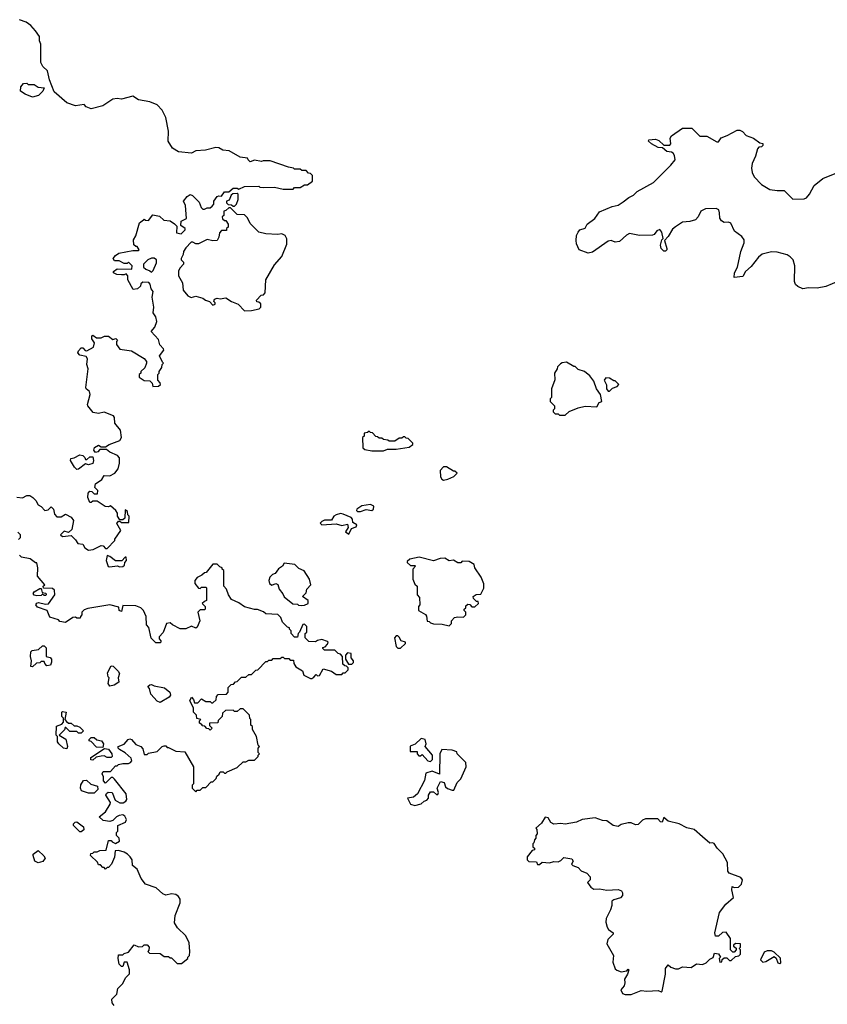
# Model space of a CAD drawing. Extents: x 2206940 to 2356632, y 511582 to 673215.
# Tile 17 of 228: x 2241105 to 2246746, y 544055 to 550933. Entities that reach past the tile are written whole.
import ezdxf

# ---------------------------------------------------------------- set-up
doc = ezdxf.new("R2010")
doc.units = 0

msp = doc.modelspace()

# ---------------------------------------------------------------- linework, layer by layer
at = {"layer": '0CON10XD'}
for points in [[(2241970, 549535), (2241975, 549540), (2241983, 549533), (2242005, 549530), (2242035, 549570), (2242081.7, 549561.7), (2242111.7, 549531.7), (2242155, 549527.5), (2242186.4, 549506.4), (2242201.7, 549491.7), (2242200, 549445), (2242231.7, 549438.3), (2242260, 549465), (2242260, 549475), (2242230, 549495), (2242233, 549527), (2242270, 549545), (2242262.5, 549635), (2242250, 549665), (2242275, 549697.5), (2242295, 549712.5), (2242312.5, 549705), (2242358.3, 549658.3), (2242371.7, 549621.7), (2242385, 549610), (2242395, 549610), (2242415, 549620), (2242435, 549620), (2242448.3, 549631.7), (2242460, 549645), (2242460, 549665), (2242485, 549697.5), (2242495, 549702.5), (2242515, 549700), (2242535, 549730), (2242565, 549730), (2242595, 549756.7), (2242625, 549756.7), (2242635, 549750), (2242675, 549767.5), (2242775, 549770), (2242783, 549763), (2242805, 549760), (2242885, 549762.5), (2242945, 549750), (2243015, 549750), (2243025, 549760), (2243065, 549760), (2243095, 549780), (2243115, 549780), (2243150, 549805), (2243150, 549845), (2243135, 549860), (2243121.7, 549861.7), (2243105, 549880), (2243075, 549880), (2243065, 549890), (2243025, 549890), (2243017, 549897), (2242983, 549903), (2242855, 549947.5), (2242805, 549947.5), (2242795, 549942.5), (2242745, 549952.5), (2242715, 549940), (2242700, 549955), (2242697, 549967), (2242645, 549973.3), (2242567, 550017), (2242523, 550023), (2242495, 550037.5), (2242475, 550040), (2242403, 550023), (2242335, 550017.5), (2242305, 550000), (2242215, 550010), (2242172.5, 550035), (2242142.5, 550085), (2242143.3, 550155), (2242125, 550250), (2242100.7, 550300.7), (2242065, 550337.5), (2242015, 550360), (2241935, 550372.5), (2241895, 550400), (2241815, 550377.5), (2241785, 550382.5), (2241755, 550377.5), (2241685, 550332.5), (2241605, 550310), (2241570, 550325), (2241555, 550340), (2241495, 550332.5), (2241435, 550352.5), (2241345, 550430), (2241313.6, 550513.6), (2241300, 550575), (2241267, 550607), (2241252.5, 550635), (2241251.7, 550761.7), (2241242.5, 550785), (2241242.5, 550815), (2241216.4, 550856.4), (2241183, 550893), (2241150, 550915), (2241103.3, 550933.3)], [(2241195, 550392.5), (2241143, 550413), (2241110, 550435), (2241112.5, 550465), (2241131.7, 550488.3), (2241155, 550490), (2241165, 550480), (2241205, 550480), (2241233, 550463), (2241277, 550457), (2241267.5, 550435), (2241236.1, 550403.9), (2241195, 550392.5)], [(2246825, 549106.2), (2246735, 549070), (2246675, 549058.8), (2246615, 549061.2), (2246575, 549053.8), (2246539.3, 549069.3), (2246523.9, 549083.9), (2246516, 549105), (2246519.4, 549215), (2246507.5, 549255), (2246487.4, 549277.4), (2246465, 549290.8), (2246395, 549309.2), (2246355, 549310.8), (2246290, 549295), (2246266, 549275), (2246215, 549208.8), (2246175, 549173.3), (2246155, 549140), (2246095, 549132.5), (2246097.5, 549165), (2246118.1, 549205), (2246141.9, 549315), (2246164.1, 549374.1), (2246164.3, 549395), (2246148.3, 549418.3), (2246098.1, 549455), (2246071.7, 549511.7), (2246055, 549518.8), (2246025, 549516.2), (2246007.3, 549527.3), (2245995.9, 549545.9), (2245993, 549583), (2245987.5, 549605), (2245970, 549615), (2245895, 549612), (2245863.3, 549595), (2245843.3, 549555), (2245825, 549536.2), (2245785, 549523.8), (2245735, 549520), (2245685, 549486.7), (2245665, 549470), (2245635, 549418.8), (2245608.3, 549391.7), (2245624, 549335), (2245623.8, 549325), (2245615, 549316.2), (2245605, 549316.2), (2245586.2, 549335), (2245581.2, 549358.8), (2245590, 549395), (2245600, 549405), (2245589.5, 549449.5), (2245575, 549466.7), (2245555, 549457.5), (2245536.4, 549433.6), (2245525, 549428.8), (2245434.3, 549425.7), (2245365, 549440.8), (2245342.1, 549427.9), (2245295, 549384.2), (2245265, 549378.8), (2245235, 549390), (2245215, 549385.7), (2245105, 549310), (2245075, 549303.3), (2245013.3, 549325), (2244995, 549367.5), (2244991.3, 549391.3), (2244993.3, 549425), (2245005, 549450), (2245017.5, 549465), (2245055, 549477.5), (2245068.8, 549505), (2245121.2, 549545), (2245155, 549590.8), (2245242.6, 549627.4), (2245285, 549637.8), (2245319.8, 549660.2), (2245359.1, 549690.9), (2245392.2, 549707.8), (2245417.9, 549732.1), (2245532, 549795), (2245653.9, 549916.1), (2245683.3, 549955), (2245678.8, 549985), (2245670, 550000), (2245658, 550008), (2245625, 550012.9), (2245595, 550037.5), (2245565, 550040), (2245516.7, 550065), (2245497.5, 550085), (2245500, 550095), (2245545, 550098), (2245568.3, 550088.3), (2245605, 550057.5), (2245645, 550057.5), (2245652.5, 550065), (2245648.8, 550105), (2245657.7, 550122.3), (2245735, 550176), (2245800, 550175), (2245855, 550120), (2245905, 550118.8), (2245975, 550080), (2245985, 550080), (2246005, 550107.5), (2246046.7, 550123.3), (2246115, 550162.5), (2246135, 550162.5), (2246153, 550153), (2246180, 550125), (2246230, 550105), (2246273.8, 550073.8), (2246295, 550067.5), (2246295, 550053.8), (2246285, 550044.3), (2246268, 550042), (2246259.2, 550030.8), (2246245, 549980), (2246221.7, 549928.3), (2246215.7, 549895), (2246221.1, 549865), (2246235.4, 549835.4), (2246285, 549782), (2246345, 549748.1), (2246395, 549740), (2246445, 549740.6), (2246505, 549679.2), (2246585, 549680.8), (2246601.2, 549688.8), (2246622, 549715), (2246654.5, 549775.5), (2246715, 549823.3), (2246800, 549860)], [(2242605, 549630), (2242620, 549645), (2242631.7, 549678.3), (2242630, 549715), (2242625, 549720), (2242592.5, 549717.5), (2242581.7, 549708.3), (2242568.3, 549671.7), (2242550, 549665), (2242550, 549655), (2242561.7, 549641.7), (2242585, 549640), (2242595, 549630), (2242605, 549630)], [(2242675, 548900), (2242725, 548902.5), (2242777, 548913), (2242790, 548925), (2242788.3, 548948.3), (2242775, 548960), (2242761.7, 548961.7), (2242760, 548975), (2242791.7, 549008.3), (2242808.3, 549011.7), (2242820, 549025), (2242823, 549117), (2242885, 549220), (2242935, 549280), (2242970, 549365), (2242971.7, 549401.7), (2242960, 549425), (2242935, 549437.5), (2242905, 549432.5), (2242825, 549437.5), (2242775, 549450), (2242715, 549510), (2242695, 549550), (2242675, 549570), (2242625, 549572.5), (2242578.3, 549618.3), (2242565, 549620), (2242545, 549600), (2242530, 549595), (2242530, 549565), (2242520, 549555), (2242521.7, 549541.7), (2242535, 549530), (2242545, 549530), (2242560, 549505), (2242560, 549485), (2242550, 549475), (2242548.3, 549461.7), (2242515, 549460), (2242500, 549445), (2242497, 549413), (2242485, 549390), (2242455, 549387.5), (2242415, 549397.5), (2242355, 549367.5), (2242335, 549367.5), (2242315, 549380), (2242301.7, 549378.3), (2242265, 549340), (2242250, 549315), (2242247, 549293), (2242232.5, 549265), (2242232.5, 549255), (2242248.3, 549238.3), (2242250, 549225), (2242225, 549200), (2242215, 549180), (2242213.6, 549143.6), (2242242.5, 549095), (2242247.5, 549045), (2242280, 549005), (2242303, 548993), (2242335, 549002.5), (2242385, 548987.5), (2242403.3, 548973.3), (2242430, 548965), (2242455, 548940), (2242470, 548945), (2242470, 548955), (2242460, 548965), (2242465, 548980), (2242485, 548987.5), (2242505, 548982.5), (2242545, 548990), (2242583.9, 548963.9), (2242630, 548945), (2242675, 548900)], [(2241085, 547597.5), (2241125, 547593.3), (2241155, 547610), (2241175, 547610), (2241196.4, 547596.4), (2241217.5, 547575), (2241233.6, 547543.6), (2241255, 547532.5), (2241280, 547505), (2241305, 547510), (2241325, 547530), (2241340, 547515), (2241348.3, 547478.3), (2241365, 547460), (2241395, 547460), (2241425, 547480), (2241465, 547457.5), (2241480, 547435), (2241468.3, 547371.7), (2241445, 547350), (2241415, 547360), (2241390, 547335), (2241405, 547322.5), (2241465, 547330), (2241495, 547300), (2241510, 547275), (2241545, 547270), (2241560, 547245), (2241585, 547227.5), (2241617, 547233), (2241675, 547260), (2241687, 547257), (2241705, 547240), (2241715, 547240), (2241770, 547295), (2241770, 547305), (2241812.5, 547365), (2241783, 547413), (2241795, 547430), (2241805, 547430), (2241815, 547420), (2241868.3, 547421.7), (2241870, 547465), (2241860, 547475), (2241858.3, 547498.3), (2241841.7, 547508.3), (2241838.3, 547451.7), (2241825, 547440), (2241805, 547440), (2241787.5, 547465), (2241787.5, 547485), (2241777.5, 547505), (2241738.3, 547538.3), (2241725, 547530), (2241703, 547533), (2241645, 547570), (2241615, 547570), (2241605, 547560), (2241595, 547560), (2241580, 547595), (2241582.5, 547625), (2241595, 547640), (2241608.3, 547638.3), (2241625, 547620), (2241648.3, 547621.7), (2241650, 547645), (2241630, 547665), (2241635, 547690), (2241679.3, 547720.7), (2241695, 547750), (2241735, 547747.5), (2241770, 547765), (2241792.5, 547795), (2241802.5, 547835), (2241801.7, 547871.7), (2241788.3, 547888.3), (2241735, 547912.5), (2241711.7, 547931.7), (2241665, 547930), (2241650, 547915), (2241635, 547910), (2241622.5, 547925), (2241627.5, 547945), (2241655, 547960), (2241675, 547950), (2241705, 547950), (2241730, 547965), (2241805, 547992.5), (2241816.7, 548015), (2241810, 548065), (2241770, 548115), (2241767.5, 548155), (2241760, 548165), (2241695, 548192.5), (2241655, 548182.5), (2241618.3, 548188.3), (2241580, 548235), (2241577.5, 548245), (2241597.5, 548315), (2241592.5, 548335), (2241570, 548355), (2241567.5, 548365), (2241582.5, 548495), (2241573.8, 548525), (2241577.5, 548565), (2241570, 548580), (2241525, 548590), (2241510, 548605), (2241515, 548620), (2241535, 548640), (2241545, 548640), (2241563, 548623), (2241575, 548620), (2241620, 548645), (2241627.5, 548675), (2241610, 548705), (2241610, 548725), (2241615, 548730), (2241641.7, 548711.7), (2241675, 548710), (2241698.3, 548721.7), (2241725, 548722.5), (2241755, 548700), (2241777, 548707), (2241787.5, 548695), (2241780, 548685), (2241780, 548665), (2241805, 548632.5), (2241885, 548620), (2241975, 548567.5), (2241990, 548545), (2241990, 548535), (2241978.3, 548501.7), (2241950, 548475), (2241950, 548465), (2241940, 548455), (2241940, 548435), (2241975, 548412.5), (2242015, 548410), (2242030, 548395), (2242035, 548370), (2242075, 548372.5), (2242087.5, 548385), (2242087, 548397), (2242070, 548415), (2242070, 548455), (2242080, 548465), (2242080, 548475), (2242097, 548503), (2242100, 548525), (2242110, 548535), (2242101.7, 548541.7), (2242082.5, 548585), (2242112.5, 548625), (2242110, 548635), (2242083, 548663), (2242075, 548700), (2242022.5, 548755), (2242050, 548785), (2242062.5, 548825), (2242057, 548857), (2242037.5, 548885), (2242042.5, 548925), (2242030, 548995), (2242037.5, 549035), (2242023.8, 549053.8), (2242016.7, 549086.7), (2242007, 549097), (2241965, 549100), (2241951.7, 549088.3), (2241948.3, 549071.7), (2241927.5, 549052.5), (2241898.3, 549048.3), (2241860, 549115), (2241860, 549145), (2241848.3, 549158.3), (2241835, 549150), (2241815, 549150), (2241783.6, 549153.6), (2241760, 549165), (2241760, 549175), (2241785, 549192.5), (2241888.3, 549191.7), (2241890, 549215), (2241865, 549240), (2241855, 549230), (2241835, 549230), (2241799.3, 549249.3), (2241768.3, 549248.3), (2241757.5, 549265), (2241773.6, 549286.4), (2241798.3, 549301.7), (2241895, 549320), (2241935, 549320), (2241940, 549325), (2241925, 549350), (2241915, 549350), (2241901.7, 549361.7), (2241900, 549395), (2241917, 549423), (2241942.5, 549515), (2241970, 549535)], [(2242025, 549170), (2242038.3, 549181.7), (2242060, 549235), (2242060, 549255), (2242045, 549267.5), (2242025, 549267.5), (2242000, 549255), (2241970, 549225), (2241970, 549205), (2241985, 549190), (2242015, 549180), (2242025, 549170)], [(2244915, 548170), (2244943, 548197), (2245005, 548222.5), (2245055, 548232.5), (2245135, 548230), (2245151.7, 548258.3), (2245170, 548265), (2245162.5, 548315), (2245133.9, 548353.9), (2245115, 548407.5), (2245086.7, 548445), (2245050, 548475), (2245005, 548490), (2244985, 548510), (2244975, 548510), (2244925, 548540), (2244893, 548537), (2244881.7, 548528.3), (2244861.7, 548508.3), (2244860, 548495), (2244840, 548465), (2244841.7, 548418.3), (2244820, 548355), (2244820, 548295), (2244810, 548285), (2244810, 548265), (2244840, 548235), (2244840, 548215), (2244830, 548205), (2244830, 548195), (2244845, 548180), (2244865, 548180), (2244875, 548170), (2244915, 548170)], [(2245225, 548337.5), (2245245, 548360), (2245278.3, 548371.7), (2245290, 548385), (2245265, 548410), (2245255, 548410), (2245225, 548430), (2245198.3, 548431.7), (2245187.5, 548415), (2245203.3, 548383.3), (2245203.9, 548353.9), (2245215, 548337.5), (2245225, 548337.5)], [(2243645, 547922.5), (2243675, 547932.5), (2243735, 547932.5), (2243825, 547947.5), (2243850, 547965), (2243850, 547975), (2243818.3, 548008.3), (2243805, 548010), (2243795, 548020), (2243785, 548020), (2243775, 548010), (2243755, 548010), (2243725, 547990), (2243685, 547990), (2243677, 547997), (2243645, 548000), (2243635, 548010), (2243615, 548010), (2243605, 548020), (2243591.7, 548021.7), (2243568.3, 548048.3), (2243555, 548050), (2243545, 548060), (2243535, 548050), (2243510, 548045), (2243510, 548025), (2243500, 548015), (2243501.7, 547941.7), (2243515, 547930), (2243565, 547922.5), (2243645, 547922.5)], [(2241505, 547790), (2241487, 547807), (2241460, 547855), (2241461.7, 547868.3), (2241485, 547872.5), (2241525, 547892.5), (2241545, 547890), (2241560, 547875), (2241565, 547860), (2241575, 547860), (2241595, 547880), (2241615, 547880), (2241620, 547855), (2241615, 547832.5), (2241585, 547822.5), (2241565, 547830), (2241515, 547792.5), (2241505, 547790)], [(2244065, 547717.5), (2244095, 547722.5), (2244137, 547743), (2244160, 547765), (2244145, 547780), (2244135, 547780), (2244085, 547810), (2244065, 547810), (2244042.5, 547785), (2244045, 547740), (2244053.6, 547723.6), (2244065, 547717.5)], [(2243485, 547497.5), (2243525, 547512.5), (2243565, 547503.8), (2243576.2, 547515), (2243578.8, 547535), (2243555, 547546.7), (2243495, 547536.7), (2243460, 547515), (2243457.5, 547505), (2243465, 547497.5), (2243485, 547497.5)], [(2243405, 547340), (2243421.7, 547378.3), (2243455, 547390), (2243460, 547405), (2243431.7, 547421.7), (2243430, 547445), (2243420, 547455), (2243365, 547480), (2243345, 547482.9), (2243314.5, 547475.5), (2243298.8, 547465), (2243282.5, 547437.5), (2243235, 547436), (2243215, 547428.8), (2243203.8, 547415), (2243215, 547404.2), (2243315, 547412.5), (2243355, 547400), (2243395, 547410), (2243400, 547385), (2243380, 547355), (2243405, 547340)], [(2241097, 547303), (2241110, 547315), (2241110, 547335), (2241093, 547353)], [(2242172.5, 546705), (2242155, 546720), (2242130, 546715), (2242107, 546653), (2242078.3, 546621.7), (2242078.3, 546608.3), (2242090, 546595), (2242090, 546585), (2242085, 546580), (2242055, 546580), (2242023, 546613), (2242007, 546687), (2241990, 546705), (2241987.5, 546765), (2241970, 546805), (2241950, 546825), (2241915, 546837.5), (2241825, 546840), (2241815, 546800), (2241800, 546805), (2241798.3, 546828.3), (2241735, 546846.7), (2241580.7, 546819.3), (2241555, 546810), (2241540, 546795), (2241540, 546775), (2241530, 546765), (2241528.3, 546751.7), (2241503, 546753), (2241495, 546760), (2241475, 546757.5), (2241425, 546722.5), (2241385, 546730), (2241375, 546740), (2241315, 546760), (2241296.4, 546806.4), (2241229.3, 546829.3), (2241217.5, 546845), (2241225, 546857.5), (2241237, 546863), (2241285, 546850), (2241306.4, 546853.6), (2241350, 546915), (2241348.3, 546948.3), (2241335, 546960), (2241271.7, 546961.7), (2241270, 546975), (2241280, 546985), (2241230, 547045), (2241232.5, 547105), (2241225, 547140), (2241215, 547140), (2241177, 547167), (2241118.3, 547178.3), (2241103, 547193)], [(2241805, 547110), (2241825, 547112.5), (2241837, 547123), (2241838.3, 547141.7), (2241850, 547155), (2241848.3, 547178.3), (2241841.7, 547178.3), (2241817.5, 547152.5), (2241775, 547152.5), (2241735, 547182.5), (2241715, 547190), (2241708.8, 547155), (2241723.9, 547113.9), (2241735, 547110), (2241785, 547117.5), (2241805, 547110)], [(2244105, 546700), (2244120, 546715), (2244120, 546735), (2244143, 546757), (2244165, 546762.5), (2244205, 546760), (2244220, 546775), (2244220, 546795), (2244210, 546805), (2244210, 546815), (2244220, 546825), (2244221.7, 546838.3), (2244235, 546850), (2244248.3, 546848.3), (2244262.5, 546832.5), (2244285, 546832.5), (2244310, 546855), (2244308.3, 546868.3), (2244295, 546870), (2244275, 546890), (2244272.5, 546905), (2244293, 546917), (2244325, 546920), (2244347, 546963), (2244347, 546993), (2244328.3, 547038.3), (2244283, 547103), (2244278.3, 547128.3), (2244245, 547147.5), (2244195, 547150), (2244185, 547140), (2244165, 547140), (2244135, 547157.5), (2244105, 547152.5), (2244075, 547172.5), (2244040.7, 547169.3), (2243995, 547152.5), (2243895, 547177.5), (2243830, 547165), (2243811.7, 547148.3), (2243811.7, 547141.7), (2243835, 547120), (2243865, 547120), (2243870, 547115), (2243850, 547095), (2243850, 547025), (2243865, 546990), (2243880, 546975), (2243880, 546915), (2243897.5, 546897.5), (2243900, 546845), (2243890, 546835), (2243890, 546805), (2243938.3, 546778.3), (2243947, 546767), (2243951.7, 546731.7), (2243965, 546730), (2243975, 546720), (2243995, 546712.5), (2244055, 546710), (2244105, 546700)], [(2241765, 544047.5), (2241750, 544065), (2241748.3, 544091.7), (2241782.5, 544125), (2241790, 544165), (2241825, 544200), (2241845, 544240), (2241871.7, 544268.3), (2241872.5, 544295), (2241855, 544350), (2241835, 544350), (2241825, 544320), (2241815, 544320), (2241800, 544335), (2241792.5, 544375), (2241795, 544400), (2241825, 544400), (2241835, 544410), (2241865, 544420), (2241905, 544470), (2241935, 544457.5), (2241961.7, 544458.3), (2241975, 544470), (2241995, 544470), (2242010, 544455), (2242007, 544433), (2242000, 544425), (2242011.7, 544411.7), (2242085, 544410), (2242115, 544390), (2242145, 544390), (2242155, 544380), (2242165, 544380), (2242205, 544340), (2242235, 544340), (2242280, 544375), (2242280, 544385), (2242290, 544395), (2242292.5, 544425), (2242287.5, 544485), (2242265, 544532.5), (2242208.3, 544588.3), (2242186.2, 544625), (2242192, 544675), (2242226.7, 544765), (2242225, 544790), (2242215, 544807.5), (2242195, 544822.5), (2242165, 544826.7), (2242125, 544817.5), (2242105, 544827.5), (2242058.3, 544868.3), (2241983.6, 544893.6), (2241952.5, 544935), (2241925, 545000), (2241892.5, 545025), (2241890, 545065), (2241877.5, 545085), (2241857.5, 545105), (2241835, 545116.7), (2241795, 545130), (2241771.7, 545128.3), (2241767, 545083), (2241747, 545033), (2241725, 545010), (2241715, 545010), (2241705, 545000), (2241695, 545010), (2241685, 545010), (2241668.3, 545028.3), (2241655, 545030), (2241648.3, 545048.3), (2241600, 545095), (2241601.7, 545108.3), (2241615, 545110), (2241625, 545120), (2241645, 545120), (2241665, 545130), (2241708.3, 545131.7), (2241725, 545200), (2241745, 545200), (2241750.7, 545190.7), (2241775, 545177.5), (2241802.5, 545195), (2241800, 545215), (2241780, 545235), (2241780, 545255), (2241790, 545265), (2241790, 545305), (2241845, 545327.5), (2241851.2, 545345), (2241839.5, 545369.5), (2241825, 545377.5), (2241800, 545375), (2241780, 545365), (2241755, 545340), (2241735, 545332.5), (2241688.3, 545338.3), (2241660, 545365), (2241705, 545400), (2241737, 545453), (2241740, 545465), (2241707.5, 545515), (2241711.7, 545528.3), (2241723, 545537), (2241750, 545535), (2241770.7, 545480.7), (2241805, 545462.5), (2241827, 545463), (2241846.4, 545473.6), (2241852.5, 545485), (2241847.5, 545525), (2241768.3, 545628.3), (2241755, 545640), (2241745, 545640), (2241705, 545600), (2241690, 545615), (2241690, 545645), (2241680, 545665), (2241688.3, 545681.7), (2241738.3, 545681.7), (2241775, 545720), (2241785, 545720), (2241795, 545730), (2241825, 545737.5), (2241865, 545737.5), (2241880, 545745), (2241887.5, 545755), (2241882.5, 545775), (2241842, 545812), (2241802.5, 545835), (2241792.5, 545845), (2241792.5, 545855), (2241835, 545872.5), (2241862.5, 545905), (2241875, 545910), (2241885.9, 545905.9), (2241915, 545870), (2241950, 545855), (2241965, 545840), (2241975, 545800), (2241995, 545800), (2242005, 545810), (2242065, 545820), (2242100, 545855), (2242115, 545860), (2242125, 545860), (2242135, 545850), (2242145, 545850), (2242195, 545822.5), (2242258.3, 545818.3), (2242320, 545715), (2242320, 545595), (2242310, 545585), (2242310, 545565), (2242335, 545540), (2242345, 545550), (2242365, 545550), (2242385, 545570), (2242405, 545570), (2242441.7, 545608.3), (2242455, 545610), (2242478.3, 545631.7), (2242481.7, 545648.3), (2242498.3, 545661.7), (2242505, 545680), (2242525, 545680), (2242535, 545670), (2242545, 545670), (2242555, 545680), (2242625, 545710), (2242665, 545750), (2242685, 545750), (2242705, 545760), (2242745, 545760), (2242770, 545785), (2242770, 545795), (2242780, 545805), (2242770, 545815), (2242770, 545845), (2242780, 545855), (2242770, 545865), (2242760, 545925), (2242730, 545975), (2242730, 545995), (2242720, 546005), (2242720, 546045), (2242712.5, 546052.5), (2242710, 546075), (2242665, 546120), (2242645, 546120), (2242625, 546100), (2242605, 546100), (2242595, 546110), (2242541.7, 546108.3), (2242521.7, 546088.3), (2242520, 546065), (2242491.7, 546038.3), (2242488.3, 546021.7), (2242431.7, 546018.3), (2242431.7, 546001.7), (2242450, 545985), (2242435, 545970), (2242425, 545980), (2242411.7, 545981.7), (2242398.3, 545998.3), (2242380, 546000), (2242378.3, 546008.3), (2242360, 546020), (2242360, 546035), (2242370, 546045), (2242341.7, 546051.7), (2242340, 546075), (2242320, 546095), (2242320, 546125), (2242292.5, 546175), (2242305, 546200), (2242320, 546185), (2242325, 546160), (2242348.3, 546161.7), (2242375, 546190), (2242405, 546170), (2242435, 546170), (2242445, 546160), (2242455, 546160), (2242478.3, 546181.7), (2242480, 546205), (2242491.7, 546218.3), (2242548.3, 546221.7), (2242560, 546235), (2242561.7, 546268.3), (2242581.7, 546288.3), (2242598.3, 546291.7), (2242611.7, 546308.3), (2242625, 546310), (2242655, 546340), (2242685, 546340), (2242705, 546360), (2242725, 546360), (2242755, 546390), (2242768.3, 546391.7), (2242825, 546450), (2242835, 546450), (2242845, 546460), (2242865, 546460), (2242875, 546470), (2242925, 546470), (2242935, 546480), (2242945, 546480), (2242955, 546470), (2242985, 546470), (2242995, 546460), (2243018.3, 546458.3), (2243020, 546435), (2243033.6, 546413.6), (2243080, 546385), (2243090, 546355), (2243135, 546330), (2243145, 546330), (2243159.3, 546340.7), (2243175, 546360), (2243185, 546350), (2243198.3, 546351.7), (2243225, 546397.5), (2243281.7, 546381.7), (2243315, 546360), (2243355, 546360), (2243365, 546370), (2243378.3, 546371.7), (2243398.3, 546391.7), (2243400, 546405), (2243388.3, 546418.3), (2243375, 546420), (2243361.7, 546431.7), (2243360, 546485), (2243345, 546500), (2243330, 546505), (2243305, 546530), (2243235, 546530), (2243221.7, 546541.7), (2243221.7, 546548.3), (2243238.3, 546551.7), (2243255, 546570), (2243260, 546585), (2243255, 546590), (2243215, 546602.5), (2243185, 546597.5), (2243171.7, 546588.3), (2243125, 546590), (2243100, 546615), (2243100, 546645), (2243110, 546655), (2243110, 546695), (2243095, 546710), (2243081.7, 546708.3), (2243060, 546655), (2243050, 546645), (2243045, 546620), (2243025, 546620), (2243000, 546645), (2243000, 546665), (2242990, 546675), (2242990, 546685), (2242975, 546690), (2242940, 546725), (2242928.3, 546758.3), (2242908.3, 546778.3), (2242825, 546782.5), (2242807, 546797), (2242765, 546812.5), (2242745, 546812.5), (2242675, 546832.5), (2242635, 546860), (2242585, 546882.5), (2242562.5, 546915), (2242550, 546955), (2242530, 546975), (2242530, 547085), (2242520, 547095), (2242520, 547105), (2242501.7, 547111.7), (2242485, 547130), (2242455, 547130), (2242408.3, 547071.7), (2242395, 547070), (2242377, 547053), (2242345, 547037.5), (2242327.5, 547015), (2242327.5, 546995), (2242353, 546963), (2242365, 546960), (2242375, 546970), (2242405, 546970), (2242410, 546965), (2242410, 546875), (2242395, 546870), (2242380, 546855), (2242400, 546835), (2242400, 546815), (2242395, 546810), (2242365, 546810), (2242350, 546795), (2242362.5, 546735), (2242345, 546690), (2242335, 546682.5), (2242305, 546697.5), (2242265, 546677.5), (2242225, 546677.5), (2242172.5, 546705)], [(2243075, 546840), (2243095, 546842.5), (2243120, 546855), (2243120, 546875), (2243080, 546905), (2243105, 546930), (2243110, 546955), (2243137.5, 546985), (2243130, 547025), (2243093, 547083), (2243055, 547100), (2243027, 547127), (2242953, 547137), (2242940, 547115), (2242913.6, 547096.4), (2242890, 547065), (2242871.7, 547058.3), (2242851.7, 547038.3), (2242846.2, 547015), (2242850.8, 546995), (2242865, 546984.2), (2242895, 546993.8), (2242907.7, 546987.7), (2242916.7, 546955), (2242943.6, 546923.6), (2242951.7, 546901.7), (2243011.7, 546851.7), (2243045, 546850), (2243053, 546843), (2243075, 546840)], [(2241225, 546907.5), (2241205, 546912.5), (2241200, 546925), (2241205, 546937.5), (2241245, 546960), (2241255, 546960), (2241261.7, 546931.7), (2241288.3, 546928.3), (2241290, 546915), (2241285, 546910), (2241275, 546910), (2241265, 546920), (2241255, 546910), (2241225, 546907.5)], [(2243765, 546542.5), (2243800, 546575), (2243800, 546585), (2243770, 546595), (2243755, 546620), (2243745, 546630), (2243735, 546630), (2243723.3, 546615), (2243733.3, 546555), (2243745, 546543.3), (2243765, 546542.5)], [(2241195, 546412.5), (2241182.5, 546415), (2241187.5, 546455), (2241180, 546485), (2241183, 546517), (2241193, 546527), (2241237, 546533), (2241265, 546560), (2241275, 546560), (2241290, 546545), (2241290, 546485), (2241317, 546477), (2241327, 546467), (2241327.5, 546445), (2241320, 546425), (2241295, 546420), (2241280, 546435), (2241275, 546450), (2241255, 546450), (2241245, 546440), (2241223, 546437), (2241195, 546412.5)], [(2243425, 546430), (2243437, 546443), (2243437.5, 546455), (2243420, 546475), (2243420, 546505), (2243395, 546510), (2243380, 546495), (2243380, 546465), (2243401.7, 546431.7), (2243425, 546430)], [(2241735, 546277.5), (2241722.5, 546295), (2241730, 546335), (2241723, 546343), (2241718.3, 546371.7), (2241745, 546420), (2241758.3, 546418.3), (2241793, 546383), (2241802.5, 546365), (2241792.5, 546335), (2241796.7, 546305), (2241765, 546283.3), (2241735, 546277.5)], [(2242085, 546162.5), (2242065, 546172.5), (2242021.7, 546221.7), (2242011.7, 546261.7), (2242000, 546275), (2242013, 546287), (2242025, 546290), (2242045, 546280), (2242116.2, 546266.2), (2242152.5, 546235), (2242157.5, 546215), (2242149.3, 546200.7), (2242085, 546162.5)], [(2241435, 545840), (2241410, 545845), (2241377.5, 545875), (2241368.3, 545888.3), (2241370, 545925), (2241360, 545935), (2241363, 545997), (2241398.3, 546011.7), (2241410, 546025), (2241410, 546055), (2241400, 546065), (2241400, 546095), (2241405, 546100), (2241430, 546095), (2241420, 546045), (2241431.7, 546031.7), (2241445, 546020), (2241465, 546020), (2241485, 546000), (2241505, 546000), (2241525, 545990), (2241550, 545965), (2241535, 545950), (2241515, 545950), (2241505, 545960), (2241455, 545960), (2241428.3, 545988.3), (2241421.7, 545988.3), (2241418.3, 545971.7), (2241380, 545935), (2241427, 545907), (2241440, 545855), (2241435, 545840)], [(2241685, 545850), (2241641.7, 545851.7), (2241605, 545890), (2241590, 545895), (2241590, 545905), (2241605, 545920), (2241625, 545920), (2241643, 545903), (2241676.1, 545896.1), (2241690, 545875), (2241685, 545850)], [(2243975, 545751.2), (2243988, 545765), (2243987.5, 545795), (2243937.5, 545855), (2243943.3, 545875), (2243937.5, 545905), (2243908.3, 545911.7), (2243868.3, 545871.7), (2243831.7, 545858.3), (2243831.7, 545821.7), (2243880, 545820), (2243880, 545805), (2243891.7, 545791.7), (2243905, 545790), (2243915, 545800), (2243955, 545756.7), (2243975, 545751.2)], [(2241615, 545760), (2241601.7, 545761.7), (2241601.7, 545778.3), (2241698.3, 545841.7), (2241725, 545837.5), (2241747.5, 545805), (2241750, 545785), (2241745, 545780), (2241715, 545780), (2241695, 545790), (2241675, 545787.5), (2241638.3, 545781.7), (2241615, 545760)], [(2243865, 545443.3), (2243910, 545455), (2243930, 545475), (2243948.3, 545481.7), (2243960, 545495), (2243960, 545515), (2243975, 545540), (2243995, 545540), (2244015, 545520), (2244025, 545520), (2244030, 545535), (2244020, 545565), (2244045, 545612.5), (2244070, 545605), (2244080, 545575), (2244093, 545563), (2244125, 545550), (2244138.3, 545551.7), (2244160, 545605), (2244185, 545630), (2244222.5, 545715), (2244220, 545745), (2244160, 545805), (2244158.3, 545818.3), (2244125, 545830), (2244053.9, 545836.1), (2244040, 545805), (2244036.7, 545663.3), (2243985, 545683.8), (2243940.7, 545669.3), (2243931.7, 545618.3), (2243882.5, 545525), (2243855, 545502.5), (2243812.5, 545495), (2243835, 545452.5), (2243865, 545443.3)], [(2241625, 545530), (2241585, 545530), (2241537, 545547), (2241530, 545565), (2241531.7, 545588.3), (2241550.7, 545619.3), (2241571.7, 545621.7), (2241603, 545593), (2241648.3, 545578.3), (2241650, 545555), (2241625, 545530)], [(2241535, 545260), (2241525, 545260), (2241480, 545305), (2241480, 545315), (2241491.7, 545328.3), (2241505, 545330), (2241550, 545295), (2241552.5, 545275), (2241535, 545260)], [(2245375, 544122.5), (2245445, 544152.5), (2245485, 544147.5), (2245565, 544152.5), (2245585, 544142.5), (2245593, 544147), (2245616.2, 544265), (2245616.7, 544305), (2245635, 544330), (2245653.9, 544313.9), (2245685, 544303.3), (2245706.4, 544303.6), (2245735, 544317.5), (2245795, 544312.5), (2245833, 544337), (2245875, 544332.5), (2245900, 544345), (2245925, 544370), (2245948.3, 544381.7), (2245958.3, 544411.7), (2245985, 544407.5), (2246000, 544385), (2245990, 544375), (2245995, 544350), (2246008.3, 544351.7), (2246011.7, 544368.3), (2246025, 544380), (2246045, 544380), (2246061.7, 544361.7), (2246075, 544360), (2246105, 544390), (2246127, 544393), (2246140, 544405), (2246140, 544435), (2246130, 544445), (2246140, 544455), (2246138.3, 544478.3), (2246105, 544480), (2246091.7, 544468.3), (2246091.7, 544461.7), (2246108.3, 544448.3), (2246110, 544435), (2246095, 544420), (2246085, 544420), (2246070, 544435), (2246070, 544515), (2246038.3, 544558.3), (2246013, 544557), (2245985, 544530), (2245965, 544530), (2245960, 544555), (2245993, 544697), (2246037.5, 544755), (2246089.5, 544800.5), (2246080, 544855), (2246081.7, 544878.3), (2246095, 544870), (2246125, 544872.5), (2246146.1, 544893.9), (2246152.5, 544925), (2246140.7, 544940.7), (2246060.3, 544970.3), (2246051.4, 544985), (2246048.8, 545045), (2246015.8, 545105.8), (2245976.7, 545145), (2245955, 545177.5), (2245945, 545182.5), (2245925, 545180), (2245874.2, 545224.2), (2245815, 545276.7), (2245765, 545286.7), (2245710, 545315), (2245635, 545333.3), (2245605, 545360), (2245591.7, 545328.3), (2245580.7, 545330.7), (2245561.7, 545351.7), (2245475, 545350), (2245455, 545342.5), (2245425, 545311.2), (2245405, 545308.8), (2245375, 545323.3), (2245355, 545323.3), (2245305, 545310), (2245285, 545296.7), (2245250, 545305), (2245207, 545337), (2245175, 545340), (2245125, 545356.7), (2245033.6, 545346.4), (2244995, 545326.7), (2244915, 545312.5), (2244885, 545317.5), (2244835, 545312.5), (2244814.1, 545324.1), (2244795, 545357.5), (2244775, 545362.5), (2244749.3, 545320.7), (2244710, 545285), (2244717, 545277), (2244720, 545245), (2244710, 545235), (2244710, 545215), (2244700, 545205), (2244697, 545183), (2244690, 545175), (2244690, 545155), (2244700, 545145), (2244700, 545135), (2244685, 545130), (2244650, 545085), (2244650, 545065), (2244661.7, 545051.7), (2244715, 545050), (2244722.5, 545032.5), (2244735, 545032.5), (2244755, 545047.5), (2244805, 545043.3), (2244835, 545053.3), (2244865, 545050), (2244885, 545060), (2244905, 545080), (2244961.7, 545071.7), (2244970, 545055), (2244960, 545035), (2244967.5, 545025), (2245005, 545010), (2245027, 544987), (2245065, 544970), (2245090, 544945), (2245090, 544925), (2245070, 544905), (2245095, 544872.5), (2245115, 544860), (2245155, 544862.5), (2245205, 544852.5), (2245285, 544857.5), (2245307.5, 544847.5), (2245314.3, 544834.3), (2245314.2, 544815), (2245301.7, 544798.3), (2245254.1, 544785.9), (2245240, 544775), (2245240, 544745), (2245231.2, 544715), (2245201.2, 544655), (2245199.3, 544629.3), (2245207.5, 544595), (2245217, 544577), (2245250, 544555), (2245250, 544545), (2245211.7, 544508.3), (2245207, 544477), (2245252.5, 544395), (2245248.3, 544348.3), (2245265, 544302.5), (2245275, 544292.5), (2245305, 544282.5), (2245345, 544290), (2245355, 544300), (2245360, 544295), (2245350, 544265), (2245328.3, 544231.7), (2245332.5, 544205), (2245327.5, 544185), (2245302.5, 544155), (2245315, 544130), (2245335, 544122.5), (2245375, 544122.5)], [(2241235, 545043.3), (2241210, 545055), (2241200, 545095), (2241200, 545105), (2241235, 545130), (2241273, 545093), (2241282.5, 545075), (2241267, 545053), (2241235, 545043.3)], [(2246415, 544340), (2246420, 544345), (2246418.3, 544378.3), (2246375, 544420), (2246355, 544427.5), (2246325, 544427.5), (2246305, 544420), (2246280, 544365), (2246295, 544350), (2246317, 544353), (2246375, 544390), (2246388.3, 544378.3), (2246400, 544345), (2246415, 544340)]]:
    msp.add_lwpolyline(points, dxfattribs=at)

doc.saveas('drawing.dxf')
